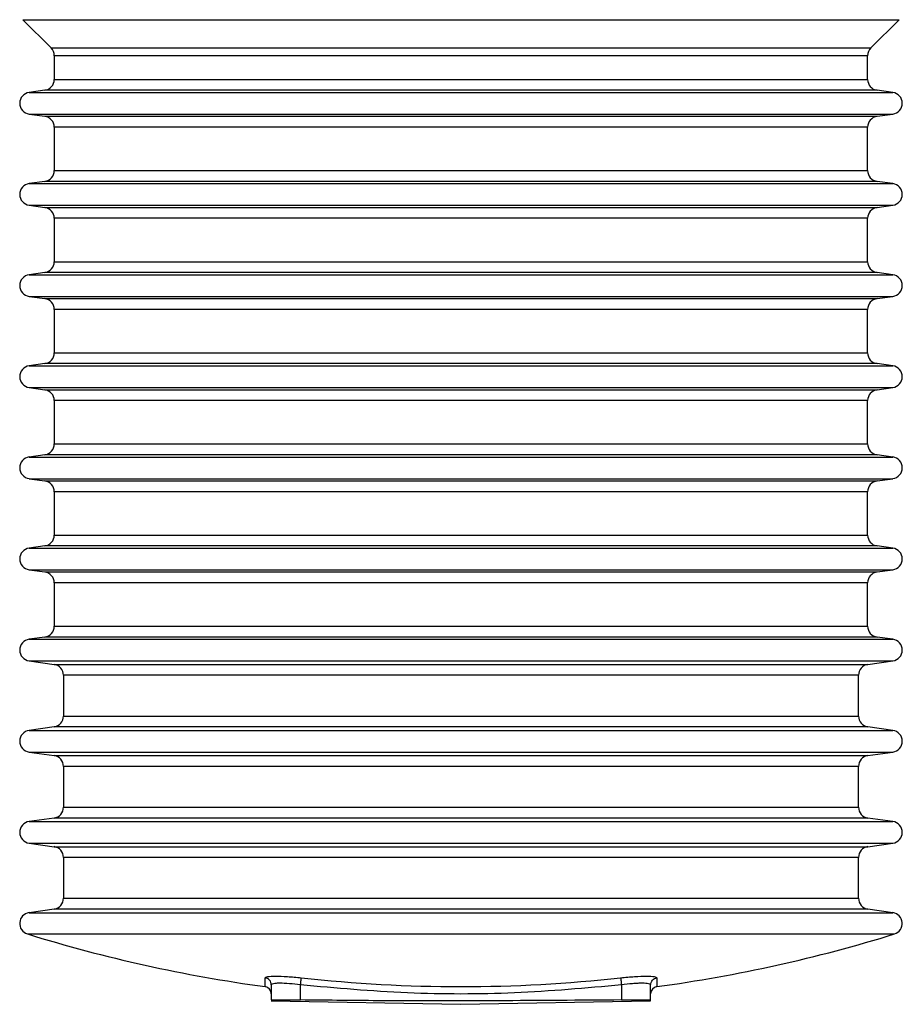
# Model space of a CAD drawing. Header units: millimetres. Extents: x 3 to 4919, y -224 to 3490.
# Tile 2 of 55: x 1566 to 1687, y -224 to -89. Entities that reach past the tile are written whole.
import ezdxf

# ---------------------------------------------------------------- set-up
doc = ezdxf.new("R2010")
doc.units = ezdxf.units.MM

msp = doc.modelspace()

# ---------------------------------------------------------------- linework, layer by layer
at = {"color": 7, "linetype": 'Continuous', "lineweight": 25}
for p, q in [((1566.65, -89.24), (1570.52, -93.11)), ((1682.9, -93.11), (1686.77, -89.24)), ((1570.96, -94.17), (1570.96, -97.43)), ((1682.46, -97.43), (1682.46, -94.17)), ((1569.67, -98.91), (1567.5, -99.22)), ((1685.92, -99.22), (1683.75, -98.91)), ((1567.5, -102.19), (1569.67, -102.49)), ((1683.75, -102.49), (1685.92, -102.19)), ((1570.96, -103.98), (1570.96, -109.93)), ((1682.46, -109.93), (1682.46, -103.98)), ((1569.67, -111.41), (1567.5, -111.72)), ((1685.92, -111.72), (1683.75, -111.41)), ((1567.5, -114.69), (1569.67, -114.99)), ((1683.75, -114.99), (1685.92, -114.69)), ((1570.96, -116.48), (1570.96, -122.43)), ((1682.46, -122.43), (1682.46, -116.48)), ((1569.67, -123.91), (1567.5, -124.22)), ((1685.92, -124.22), (1683.75, -123.91)), ((1567.5, -127.19), (1569.67, -127.49)), ((1683.75, -127.49), (1685.92, -127.19)), ((1570.96, -128.98), (1570.96, -134.93)), ((1682.46, -134.93), (1682.46, -128.98)), ((1569.67, -136.41), (1567.5, -136.72)), ((1685.92, -136.72), (1683.75, -136.41)), ((1567.5, -139.69), (1569.67, -139.99)), ((1683.75, -139.99), (1685.92, -139.69)), ((1570.96, -141.48), (1570.96, -147.43)), ((1682.46, -147.43), (1682.46, -141.48)), ((1569.67, -148.91), (1567.5, -149.22)), ((1685.92, -149.22), (1683.75, -148.91)), ((1567.5, -152.19), (1569.67, -152.49)), ((1683.75, -152.49), (1685.92, -152.19)), ((1570.96, -153.98), (1570.96, -159.93)), ((1682.46, -159.93), (1682.46, -153.98)), ((1569.67, -161.41), (1567.5, -161.72)), ((1685.92, -161.72), (1683.75, -161.41)), ((1567.5, -164.69), (1569.67, -164.99)), ((1683.75, -164.99), (1685.92, -164.69)), ((1570.96, -166.48), (1570.96, -172.43)), ((1682.46, -172.43), (1682.46, -166.48)), ((1569.67, -173.91), (1567.5, -174.22)), ((1685.92, -174.22), (1683.75, -173.91)), ((1567.5, -177.19), (1570.92, -177.67)), ((1682.5, -177.67), (1685.92, -177.19)), ((1572.21, -179.15), (1572.21, -184.75)), ((1681.21, -184.75), (1681.21, -179.15)), ((1570.92, -186.24), (1567.5, -186.72)), ((1685.92, -186.72), (1682.5, -186.24)), ((1567.5, -189.69), (1570.92, -190.17)), ((1682.5, -190.17), (1685.92, -189.69)), ((1572.21, -191.65), (1572.21, -197.25)), ((1681.21, -197.25), (1681.21, -191.65)), ((1570.92, -198.74), (1567.5, -199.22)), ((1685.92, -199.22), (1682.5, -198.74)), ((1567.5, -202.19), (1570.92, -202.67)), ((1682.5, -202.67), (1685.92, -202.19)), ((1572.21, -204.15), (1572.21, -209.75)), ((1681.21, -209.75), (1681.21, -204.15)), ((1570.92, -211.24), (1567.5, -211.72)), ((1685.92, -211.72), (1682.5, -211.24)), ((1600.71, -221.63), (1600.71, -223.69)), ((1604.71, -223.69), (1604.71, -221.63)), ((1648.71, -221.63), (1648.71, -223.69)), ((1652.71, -223.69), (1652.71, -221.63)), ((1600.71, -223.83), (1626.71, -224.29)), ((1626.71, -224.29), (1652.71, -223.83)), ((1652.71, -223.83), (1652.71, -223.69))]:
    msp.add_line(p, q, dxfattribs=at)
at = {"color": 8, "linetype": 'Continuous', "lineweight": 25}
for p, q in [((1566.65, -89.24), (1686.77, -89.24)), ((1570.52, -93.11), (1682.9, -93.11)), ((1682.46, -94.17), (1570.96, -94.17)), ((1570.96, -97.43), (1682.46, -97.43)), ((1567.5, -99.22), (1685.92, -99.22)), ((1683.75, -98.91), (1569.67, -98.91)), ((1567.5, -102.19), (1685.92, -102.19)), ((1569.67, -102.49), (1683.75, -102.49)), ((1682.46, -103.98), (1570.96, -103.98)), ((1570.96, -109.93), (1682.46, -109.93)), ((1567.5, -111.72), (1685.92, -111.72)), ((1683.75, -111.41), (1569.67, -111.41)), ((1567.5, -114.69), (1685.92, -114.69)), ((1569.67, -114.99), (1683.75, -114.99)), ((1682.46, -116.48), (1570.96, -116.48)), ((1570.96, -122.43), (1682.46, -122.43)), ((1567.5, -124.22), (1685.92, -124.22)), ((1683.75, -123.91), (1569.67, -123.91)), ((1567.5, -127.19), (1685.92, -127.19)), ((1569.67, -127.49), (1683.75, -127.49)), ((1682.46, -128.98), (1570.96, -128.98)), ((1570.96, -134.93), (1682.46, -134.93)), ((1567.5, -136.72), (1685.92, -136.72)), ((1683.75, -136.41), (1569.67, -136.41)), ((1567.5, -139.69), (1685.92, -139.69)), ((1569.67, -139.99), (1683.75, -139.99)), ((1682.46, -141.48), (1570.96, -141.48)), ((1570.96, -147.43), (1682.46, -147.43)), ((1567.5, -149.22), (1685.92, -149.22)), ((1683.75, -148.91), (1569.67, -148.91)), ((1567.5, -152.19), (1685.92, -152.19)), ((1569.67, -152.49), (1683.75, -152.49)), ((1682.46, -153.98), (1570.96, -153.98)), ((1570.96, -159.93), (1682.46, -159.93)), ((1567.5, -161.72), (1685.92, -161.72)), ((1683.75, -161.41), (1569.67, -161.41)), ((1567.5, -164.69), (1685.92, -164.69)), ((1569.67, -164.99), (1683.75, -164.99)), ((1682.46, -166.48), (1570.96, -166.48)), ((1570.96, -172.43), (1682.46, -172.43)), ((1683.75, -173.91), (1569.67, -173.91)), ((1567.5, -174.22), (1685.92, -174.22)), ((1567.5, -177.19), (1685.92, -177.19)), ((1570.92, -177.67), (1682.5, -177.67)), ((1681.21, -179.15), (1572.21, -179.15)), ((1572.21, -184.75), (1681.21, -184.75)), ((1682.5, -186.24), (1570.92, -186.24)), ((1567.5, -186.72), (1685.92, -186.72)), ((1567.5, -189.69), (1685.92, -189.69)), ((1570.92, -190.17), (1682.5, -190.17)), ((1681.21, -191.65), (1572.21, -191.65)), ((1572.21, -197.25), (1681.21, -197.25)), ((1567.5, -199.22), (1685.92, -199.22)), ((1682.5, -198.74), (1570.92, -198.74)), ((1567.5, -202.19), (1685.92, -202.19)), ((1570.92, -202.67), (1682.5, -202.67)), ((1681.21, -204.15), (1572.21, -204.15)), ((1572.21, -209.75), (1681.21, -209.75)), ((1567.5, -211.72), (1685.92, -211.72)), ((1682.5, -211.24), (1570.92, -211.24)), ((1567.27, -214.64), (1686.16, -214.64)), ((1599.85, -221.86), (1599.85, -220.65)), ((1653.58, -220.65), (1653.58, -221.86))]:
    msp.add_line(p, q, dxfattribs=at)
at = {"color": 7, "linetype": 'Continuous', "lineweight": 25}
for centre, radius, start, end in [((1569.46, -94.17), 1.5, 0, 45), ((1683.96, -94.17), 1.5, 135, 180), ((1569.46, -97.43), 1.5, 278, 0), ((1683.96, -97.43), 1.5, 180, 262), ((1567.71, -100.7), 1.5, 98, 262), ((1685.71, -100.7), 1.5, 278, 82), ((1569.46, -103.98), 1.5, 0, 82), ((1683.96, -103.98), 1.5, 98, 180), ((1569.46, -109.93), 1.5, 278, 0), ((1683.96, -109.93), 1.5, 180, 262), ((1567.71, -113.2), 1.5, 98, 262), ((1685.71, -113.2), 1.5, 278, 82), ((1569.46, -116.48), 1.5, 0, 82), ((1683.96, -116.48), 1.5, 98, 180), ((1569.46, -122.43), 1.5, 278, 0), ((1683.96, -122.43), 1.5, 180, 262), ((1567.71, -125.7), 1.5, 98, 262), ((1685.71, -125.7), 1.5, 278, 82), ((1569.46, -128.98), 1.5, 0, 82), ((1683.96, -128.98), 1.5, 98, 180), ((1569.46, -134.93), 1.5, 278, 0), ((1683.96, -134.93), 1.5, 180, 262), ((1567.71, -138.2), 1.5, 98, 262), ((1685.71, -138.2), 1.5, 278, 82), ((1569.46, -141.48), 1.5, 0, 82), ((1683.96, -141.48), 1.5, 98, 180), ((1569.46, -147.43), 1.5, 278, 0), ((1683.96, -147.43), 1.5, 180, 262), ((1567.71, -150.7), 1.5, 98, 262), ((1685.71, -150.7), 1.5, 278, 82), ((1569.46, -153.98), 1.5, 0, 82), ((1683.96, -153.98), 1.5, 98, 180), ((1569.46, -159.93), 1.5, 278, 0), ((1683.96, -159.93), 1.5, 180, 262), ((1567.71, -163.2), 1.5, 98, 262), ((1685.71, -163.2), 1.5, 278, 82), ((1569.46, -166.48), 1.5, 0, 82), ((1683.96, -166.48), 1.5, 98, 180), ((1569.46, -172.43), 1.5, 278, 0), ((1683.96, -172.43), 1.5, 180, 262), ((1567.71, -175.7), 1.5, 98, 262), ((1685.71, -175.7), 1.5, 278, 82), ((1570.71, -179.15), 1.5, 0, 82), ((1682.71, -179.15), 1.5, 98, 180), ((1570.71, -184.75), 1.5, 278, 0), ((1682.71, -184.75), 1.5, 180, 262), ((1567.71, -188.2), 1.5, 98, 262), ((1685.71, -188.2), 1.5, 278, 82), ((1570.71, -191.65), 1.5, 0, 82), ((1682.71, -191.65), 1.5, 98, 180), ((1570.71, -197.25), 1.5, 278, 0), ((1682.71, -197.25), 1.5, 180, 262), ((1567.71, -200.7), 1.5, 98, 262), ((1685.71, -200.7), 1.5, 278, 82), ((1570.71, -204.15), 1.5, 0, 82), ((1682.71, -204.15), 1.5, 98, 180), ((1570.71, -209.75), 1.5, 278, 0), ((1682.71, -209.75), 1.5, 180, 262), ((1567.71, -213.2), 1.5, 98, 252.7087), ((1685.71, -213.2), 1.5, 287.2913, 82), ((1626.71, -23.67), 200, 252.7087, 262.2802), ((1626.71, -23.67), 200, 277.7198, 287.2913), ((1626.71, -23.67), 198.19, 263.6585, 276.3415), ((1599.71, -222.85), 1, 0, 82.2802), ((1653.71, -222.85), 1, 97.7198, 180)]:
    msp.add_arc(centre, radius, start, end, dxfattribs=at)
for points, knots in [([(1599.85, -220.65), (1599.92, -220.59), (1600.07, -220.46), (1601.22, -220.4), (1602.87, -220.46), (1604.17, -220.59), (1604.82, -220.65)], [0, 0, 0, 0, 0.250023, 0.499761, 0.749415, 1, 1, 1, 1]), ([(1600.71, -221.63), (1600.7, -221.52), (1600.68, -221.28), (1600.48, -220.97), (1600.2, -220.73), (1599.96, -220.68), (1599.85, -220.65)], [0, 0, 0, 0, 0.2500119, 0.499988, 0.7499814, 1, 1, 1, 1]), ([(1604.71, -221.63), (1604.19, -221.57), (1603.15, -221.44), (1602.03, -221.39), (1601.37, -221.41), (1600.86, -221.47), (1600.77, -221.57), (1600.71, -221.63)], [0, 0, 0, 0, 0.250286, 0.49962, 0.624029, 0.750285, 1, 1, 1, 1]), ([(1604.71, -221.63), (1604.73, -221.52), (1604.75, -221.28), (1604.79, -220.97), (1604.81, -220.73), (1604.82, -220.68), (1604.82, -220.65)], [0, 0, 0, 0, 0.250014, 0.5, 0.74998, 1, 1, 1, 1]), ([(1648.6, -220.65), (1649.25, -220.59), (1650.55, -220.46), (1652.2, -220.4), (1653.36, -220.46), (1653.5, -220.59), (1653.58, -220.65)], [0, 0, 0, 0, 0.250015, 0.49976, 0.749413, 1, 1, 1, 1]), ([(1648.6, -220.65), (1648.61, -220.68), (1648.61, -220.73), (1648.64, -220.97), (1648.67, -221.28), (1648.7, -221.52), (1648.71, -221.63)], [0, 0, 0, 0, 0.25002, 0.500001, 0.749986, 1, 1, 1, 1]), ([(1652.71, -221.63), (1652.65, -221.57), (1652.54, -221.44), (1651.76, -221.39), (1650.95, -221.41), (1650.02, -221.47), (1649.24, -221.57), (1648.71, -221.63)], [0, 0, 0, 0, 0.250282, 0.499613, 0.624025, 0.750281, 1, 1, 1, 1]), ([(1652.71, -221.63), (1652.73, -221.52), (1652.75, -221.28), (1652.95, -220.97), (1653.23, -220.73), (1653.46, -220.68), (1653.58, -220.65)], [0, 0, 0, 0, 0.25001, 0.499988, 0.749999, 1, 1, 1, 1]), ([(1648.71, -221.63), (1643.83, -222.07), (1634.07, -222.93), (1619.35, -222.93), (1609.59, -222.07), (1604.71, -221.63)], [0, 0, 0, 0, 0.333303, 0.666701, 1, 1, 1, 1]), ([(1600.71, -223.69), (1600.76, -223.69), (1600.85, -223.68), (1601.54, -223.67), (1602.55, -223.68), (1603.68, -223.68), (1604.42, -223.69), (1604.71, -223.69)], [0, 0, 0, 0, 0.214675, 0.429362, 0.644034, 0.8587, 1, 1, 1, 1]), ([(1648.71, -223.69), (1637.36, -223.78), (1622.69, -223.89), (1608.03, -223.73), (1604.71, -223.69)], [0, 0, 0, 0, 0.77414, 1, 1, 1, 1]), ([(1648.71, -223.69), (1649.16, -223.69), (1650.06, -223.68), (1651.26, -223.67), (1652.17, -223.68), (1652.65, -223.68), (1652.69, -223.69), (1652.71, -223.69)], [0, 0, 0, 0, 0.214684, 0.429364, 0.644039, 0.858699, 1, 1, 1, 1])]:
    msp.add_open_spline(points, degree=3, knots=knots, dxfattribs=at)

doc.saveas('drawing.dxf')
